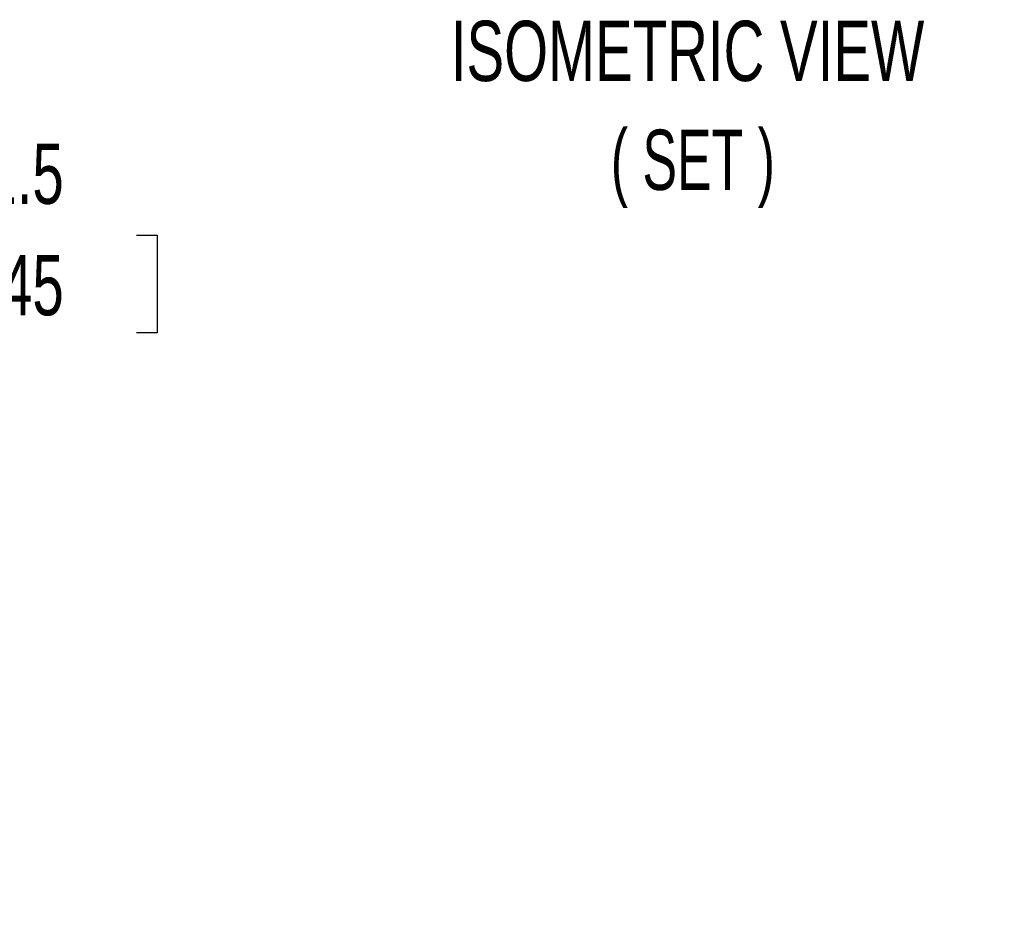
# Model space of a CAD drawing. Header units: millimetres. Extents: x 10 to 410, y 10 to 314.
# Tile 4 of 7: x 254 to 306, y 179 to 227. Entities that reach past the tile are written whole.
import ezdxf

# ---------------------------------------------------------------- set-up
doc = ezdxf.new("R2010")
doc.units = ezdxf.units.MM
doc.header["$LTSCALE"] = 1.5
doc.layers.add('DIMENSIONS', color=140, linetype='Continuous', lineweight=25)
doc.layers.add('TEXT', color=140, linetype='Continuous', lineweight=25)
doc.styles.add('SLDTEXTSTYLE0', font='TXT', dxfattribs={"width": 0.7})
doc.styles.add('SLDTEXTSTYLE2', font='TXT', dxfattribs={"width": 0.642857})
doc.dimstyles.new('SLDDIMSTYLE1', dxfattribs={"dimtxt": 3.237012, "dimasz": 4.953, "dimexe": 0, "dimexo": 0.0625, "dimgap": 0.809253, "dimtad": 0, "dimtih": 1, "dimtoh": 1, "dimrnd": 1e-09, "dimzin": 12, "dimdsep": 46, "dimtxsty": 'SLDTEXTSTYLE0', "dimsah": 1, "dimcen": 0.09, "dimadec": 0, "dimazin": 3, "dimtfac": 1, "dimtmove": 0, "dimatfit": 0, "dimfxl": 0, "dimfrac": 2, "dimtolj": 1, "dimtzin": 12, "dimarcsym": 0})

# ---------------------------------------------------------------- blocks, each defined once
blk = doc.blocks.new('_D_18')
at = {"layer": 'DIMENSIONS'}
for p, q in [((244.73, 215.695), (239.846, 215.695)), ((239.846, 215.695), (239.846, 200.212)), ((250.566, 215.695), (249.479, 215.695)), ((249.479, 215.695), (249.479, 210.55)), ((260.185, 215.695), (261.272, 215.695)), ((261.272, 215.695), (261.272, 210.55)), ((249.479, 210.55), (250.566, 210.55)), ((261.272, 210.55), (260.185, 210.55)), ((232.273, 200.212), (244.608, 200.212)), ((220.573, 188.712), (244.608, 188.712)), ((239.846, 188.712), (239.846, 179.187))]:
    blk.add_line(p, q, dxfattribs=at)
for points in [[(239.846, 200.212), (240.608, 205.165), (239.084, 205.165)], [(239.846, 188.712), (239.084, 183.759), (240.608, 183.759)]]:
    blk.add_solid(points, dxfattribs=at)
at = {"layer": 'DIMENSIONS', "char_height": 3.175, "attachment_point": 1, "style": 'SLDTEXTSTYLE0'}
for s, insert in [('11.5', (250.566, 220.513)), ('0.45', (250.566, 214.643))]:
    blk.add_mtext(s, dxfattribs=dict(at, insert=insert))

msp = doc.modelspace()

# ---------------------------------------------------------------- texts
at = {"layer": 'TEXT', "char_height": 3.175, "attachment_point": 2}
for s, insert, style in [('ISOMETRIC VIEW', (289.197, 226.98), 'SLDTEXTSTYLE0'), ('( SET )', (289.478, 221.246), 'SLDTEXTSTYLE2')]:
    msp.add_mtext(s, dxfattribs=dict(at, insert=insert, style=style))

# ---------------------------------------------------------------- dimensions: what is measured, and where the dimension line sits
at = {"layer": 'DIMENSIONS'}
dim = msp.add_linear_dim(base=(239.846, 200.212), p1=(218.668, 188.712), p2=(230.368, 200.212), angle=90, dimstyle='SLDDIMSTYLE1', dxfattribs=at)
dim.commit()
dim.dimension.update_dxf_attribs({"geometry": '_D_18', "text_midpoint": (239.846, 215.695), "dimtype": 160})

doc.saveas('drawing.dxf')
